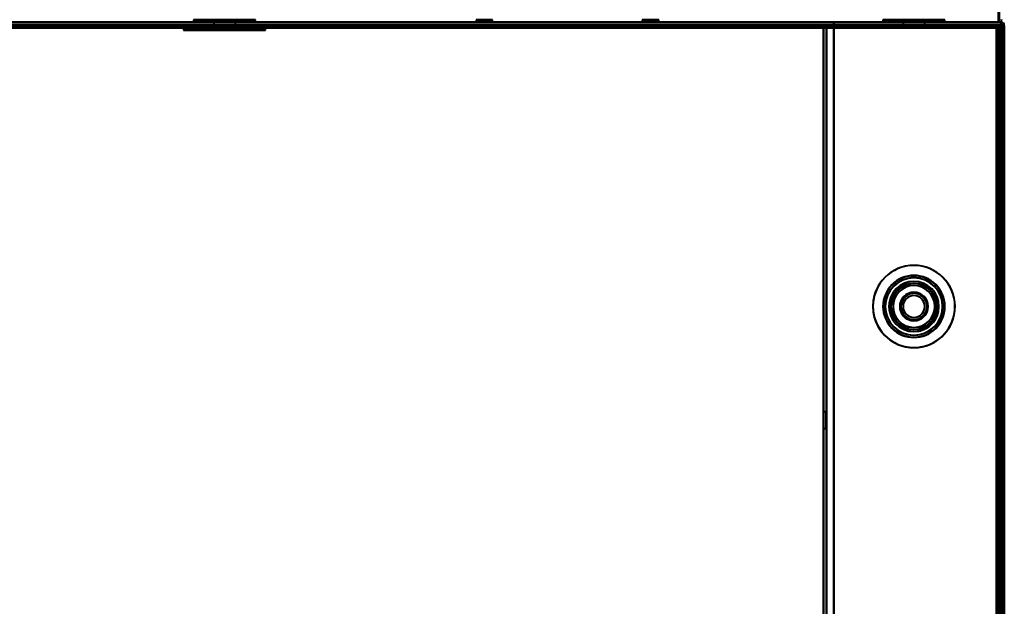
# Model space of a CAD drawing. Header units: millimetres. Extents: x -1110 to 1388, y -120 to 1267.
# Tile 85 of 88: x 178 to 369, y 825 to 939. Entities that reach past the tile are written whole.
import ezdxf

# ---------------------------------------------------------------- set-up
doc = ezdxf.new("R2010")
doc.units = ezdxf.units.MM
doc.layers.add('G-IMPT', color=8, linetype='Continuous', lineweight=40)

# ---------------------------------------------------------------- blocks, each defined once
blk = doc.blocks.new('NEXA 1000 CALQUES_dwg-755156-Droite')
at = {"layer": 'G-IMPT'}
for p, q in [((368.4, 938.37), (-332.4, 938.37)), ((-331.9, 938.37), (367.9, 938.37)), ((212, 938.87), (212, 938.37)), ((212, 938.87), (212, 938.37)), ((212, 938.87), (218, 938.87)), ((218, 938.87), (212, 938.87)), ((224, 938.87), (212, 938.87)), ((218, 938.87), (212, 938.87)), ((224, 938.87), (212, 938.87)), ((212, 938.87), (218, 938.87)), ((218, 938.37), (212, 938.37)), ((212, 938.37), (224, 938.37)), ((212, 938.37), (218, 938.37)), ((218, 938.37), (212, 938.37)), ((212, 938.37), (224, 938.37)), ((212, 938.37), (218, 938.37)), ((213.55, 938.87), (213.55, 938.37)), ((213.55, 938.87), (213.55, 938.37)), ((213.55, 938.87), (218, 938.87)), ((218, 938.87), (213.55, 938.87)), ((218, 938.87), (213.55, 938.87)), ((213.55, 938.87), (218, 938.87)), ((213.55, 938.37), (218, 938.37)), ((222.11, 938.37), (213.55, 938.37)), ((213.55, 938.37), (218, 938.37)), ((222.11, 938.37), (213.55, 938.37)), ((213.89, 938.87), (222.45, 938.87)), ((213.89, 938.87), (222.45, 938.87)), ((218, 938.37), (213.89, 938.37)), ((218, 938.37), (213.89, 938.37)), ((215.45, 938.87), (215.45, 938.37)), ((215.45, 938.87), (215.45, 938.37)), ((218, 938.87), (215.45, 938.87)), ((215.45, 938.87), (218, 938.87)), ((215.45, 938.87), (218, 938.87)), ((218, 938.87), (215.45, 938.87)), ((215.45, 938.37), (220.36, 938.37)), ((218, 938.37), (215.45, 938.37)), ((218, 938.37), (215.45, 938.37)), ((215.45, 938.37), (220.36, 938.37)), ((220.55, 938.87), (215.64, 938.87)), ((220.55, 938.87), (215.64, 938.87)), ((215.64, 938.37), (218, 938.37)), ((215.64, 938.37), (218, 938.37)), ((215.9, 938.37), (215.9, 937.87)), ((215.9, 938.37), (215.9, 937.87)), ((218, 938.37), (215.9, 938.37)), ((218, 938.37), (215.9, 938.37)), ((215.9, 938.37), (220.1, 938.37)), ((215.9, 938.37), (220.1, 938.37)), ((215.9, 938.37), (220.1, 938.37)), ((215.9, 938.37), (220.1, 938.37)), ((218, 938.37), (215.9, 938.37)), ((218, 938.37), (215.9, 938.37)), ((218, 938.87), (222.11, 938.87)), ((218, 938.87), (224, 938.87)), ((222.45, 938.87), (218, 938.87)), ((224, 938.87), (218, 938.87)), ((224, 938.87), (218, 938.87)), ((218, 938.87), (224, 938.87)), ((222.45, 938.87), (218, 938.87)), ((218, 938.87), (222.11, 938.87)), ((220.36, 938.87), (218, 938.87)), ((218, 938.87), (220.55, 938.87)), ((218, 938.87), (220.55, 938.87)), ((220.36, 938.87), (218, 938.87)), ((224, 938.37), (218, 938.37)), ((218, 938.37), (222.45, 938.37)), ((222.45, 938.37), (218, 938.37)), ((218, 938.37), (224, 938.37)), ((224, 938.37), (218, 938.37)), ((218, 938.37), (222.45, 938.37)), ((218, 938.37), (224, 938.37)), ((222.45, 938.37), (218, 938.37)), ((218, 938.37), (220.55, 938.37)), ((220.1, 938.37), (218, 938.37)), ((220.55, 938.37), (218, 938.37)), ((220.55, 938.37), (218, 938.37)), ((220.1, 938.37), (218, 938.37)), ((218, 938.37), (220.55, 938.37)), ((220.1, 937.87), (220.1, 938.37)), ((220.1, 937.87), (220.1, 938.37)), ((220.55, 938.37), (220.55, 938.87)), ((220.55, 938.37), (220.55, 938.87)), ((222.45, 938.37), (222.45, 938.87)), ((222.45, 938.37), (222.45, 938.87)), ((224, 938.37), (224, 938.87)), ((224, 938.37), (224, 938.87)), ((266.71, 938.87), (266.71, 938.37)), ((268.31, 938.87), (266.71, 938.87)), ((269.91, 938.87), (266.71, 938.87)), ((266.71, 938.87), (268.31, 938.87)), ((268.31, 938.37), (266.71, 938.37)), ((266.71, 938.37), (268.31, 938.37)), ((266.71, 938.37), (269.91, 938.37)), ((269.91, 938.87), (268.31, 938.87)), ((268.31, 938.87), (269.91, 938.87)), ((269.91, 938.37), (268.31, 938.37)), ((268.31, 938.37), (269.91, 938.37)), ((269.91, 938.37), (269.91, 938.87)), ((298.9, 938.87), (298.9, 938.37)), ((300.5, 938.87), (298.9, 938.87)), ((302.1, 938.87), (298.9, 938.87)), ((298.9, 938.87), (300.5, 938.87)), ((300.5, 938.37), (298.9, 938.37)), ((298.9, 938.37), (300.5, 938.37)), ((298.9, 938.37), (302.1, 938.37)), ((302.1, 938.87), (300.5, 938.87)), ((300.5, 938.87), (302.1, 938.87)), ((302.1, 938.37), (300.5, 938.37)), ((300.5, 938.37), (302.1, 938.37)), ((302.1, 938.37), (302.1, 938.87)), ((345.5, 938.87), (345.5, 938.37)), ((345.5, 938.87), (345.5, 938.37)), ((345.5, 938.87), (345.5, 938.37)), ((345.5, 938.87), (351.5, 938.87)), ((351.5, 938.87), (345.5, 938.87)), ((357.5, 938.87), (345.5, 938.87)), ((345.5, 938.87), (351.5, 938.87)), ((351.5, 938.87), (345.5, 938.87)), ((357.5, 938.87), (345.5, 938.87)), ((345.5, 938.87), (351.5, 938.87)), ((351.5, 938.87), (345.5, 938.87)), ((357.5, 938.87), (345.5, 938.87)), ((351.5, 938.37), (345.5, 938.37)), ((345.5, 938.37), (357.5, 938.37)), ((345.5, 938.37), (351.5, 938.37)), ((351.5, 938.37), (345.5, 938.37)), ((345.5, 938.37), (357.5, 938.37)), ((345.5, 938.37), (351.5, 938.37)), ((351.5, 938.37), (345.5, 938.37)), ((345.5, 938.37), (357.5, 938.37)), ((345.5, 938.37), (351.5, 938.37)), ((347.05, 938.87), (347.05, 938.37)), ((347.05, 938.87), (347.05, 938.37)), ((347.05, 938.87), (347.05, 938.37)), ((347.05, 938.87), (351.5, 938.87)), ((351.5, 938.87), (347.05, 938.87)), ((347.05, 938.87), (351.5, 938.87)), ((351.5, 938.87), (347.05, 938.87)), ((347.05, 938.87), (351.5, 938.87)), ((351.5, 938.87), (347.05, 938.87)), ((347.05, 938.37), (351.5, 938.37)), ((355.61, 938.37), (347.05, 938.37)), ((347.05, 938.37), (351.5, 938.37)), ((355.61, 938.37), (347.05, 938.37)), ((347.05, 938.37), (351.5, 938.37)), ((355.61, 938.37), (347.05, 938.37)), ((347.39, 938.87), (355.95, 938.87)), ((347.39, 938.87), (355.95, 938.87)), ((347.39, 938.87), (355.95, 938.87)), ((351.5, 938.37), (347.39, 938.37)), ((351.5, 938.37), (347.39, 938.37)), ((351.5, 938.37), (347.39, 938.37)), ((348.95, 938.87), (348.95, 938.37)), ((348.95, 938.87), (348.95, 938.37)), ((348.95, 938.87), (348.95, 938.37)), ((348.95, 938.87), (351.5, 938.87)), ((351.5, 938.87), (348.95, 938.87)), ((348.95, 938.87), (351.5, 938.87)), ((351.5, 938.87), (348.95, 938.87)), ((348.95, 938.87), (351.5, 938.87)), ((351.5, 938.87), (348.95, 938.87)), ((351.5, 938.37), (348.95, 938.37)), ((348.95, 938.37), (353.86, 938.37)), ((351.5, 938.37), (348.95, 938.37)), ((348.95, 938.37), (353.86, 938.37)), ((351.5, 938.37), (348.95, 938.37)), ((348.95, 938.37), (353.86, 938.37)), ((354.05, 938.87), (349.14, 938.87)), ((354.05, 938.87), (349.14, 938.87)), ((354.05, 938.87), (349.14, 938.87)), ((349.14, 938.37), (351.5, 938.37)), ((349.14, 938.37), (351.5, 938.37)), ((349.14, 938.37), (351.5, 938.37)), ((349.4, 938.37), (349.4, 937.87)), ((349.4, 938.37), (349.4, 937.87)), ((349.4, 938.37), (349.4, 937.87)), ((353.6, 938.37), (349.4, 938.37)), ((351.5, 938.37), (349.4, 938.37)), ((349.4, 938.37), (351.5, 938.37)), ((353.6, 938.37), (349.4, 938.37)), ((351.5, 938.37), (349.4, 938.37)), ((349.4, 938.37), (351.5, 938.37)), ((349.4, 938.37), (351.5, 938.37)), ((353.6, 938.37), (349.4, 938.37)), ((351.5, 938.37), (349.4, 938.37)), ((351.5, 938.87), (354.05, 938.87)), ((353.86, 938.87), (351.5, 938.87)), ((351.5, 938.87), (354.05, 938.87)), ((353.86, 938.87), (351.5, 938.87)), ((351.5, 938.87), (354.05, 938.87)), ((353.86, 938.87), (351.5, 938.87)), ((351.5, 938.87), (355.61, 938.87)), ((351.5, 938.87), (357.5, 938.87)), ((355.95, 938.87), (351.5, 938.87)), ((357.5, 938.87), (351.5, 938.87)), ((351.5, 938.87), (355.61, 938.87)), ((351.5, 938.87), (357.5, 938.87)), ((355.95, 938.87), (351.5, 938.87)), ((357.5, 938.87), (351.5, 938.87)), ((351.5, 938.87), (355.61, 938.87)), ((351.5, 938.87), (357.5, 938.87)), ((355.95, 938.87), (351.5, 938.87)), ((357.5, 938.87), (351.5, 938.87)), ((353.6, 938.37), (351.5, 938.37)), ((354.05, 938.37), (351.5, 938.37)), ((351.5, 938.37), (353.6, 938.37)), ((351.5, 938.37), (354.05, 938.37)), ((353.6, 938.37), (351.5, 938.37)), ((354.05, 938.37), (351.5, 938.37)), ((351.5, 938.37), (353.6, 938.37)), ((351.5, 938.37), (354.05, 938.37)), ((354.05, 938.37), (351.5, 938.37)), ((351.5, 938.37), (353.6, 938.37)), ((353.6, 938.37), (351.5, 938.37)), ((351.5, 938.37), (354.05, 938.37)), ((357.5, 938.37), (351.5, 938.37)), ((351.5, 938.37), (355.95, 938.37)), ((355.95, 938.37), (351.5, 938.37)), ((351.5, 938.37), (357.5, 938.37)), ((357.5, 938.37), (351.5, 938.37)), ((351.5, 938.37), (355.95, 938.37)), ((355.95, 938.37), (351.5, 938.37)), ((351.5, 938.37), (357.5, 938.37)), ((357.5, 938.37), (351.5, 938.37)), ((351.5, 938.37), (355.95, 938.37)), ((355.95, 938.37), (351.5, 938.37)), ((351.5, 938.37), (357.5, 938.37)), ((353.6, 937.87), (353.6, 938.37)), ((353.6, 937.87), (353.6, 938.37)), ((353.6, 937.87), (353.6, 938.37)), ((354.05, 938.37), (354.05, 938.87)), ((354.05, 938.37), (354.05, 938.87)), ((354.05, 938.37), (354.05, 938.87)), ((355.95, 938.37), (355.95, 938.87)), ((355.95, 938.37), (355.95, 938.87)), ((355.95, 938.37), (355.95, 938.87)), ((357.5, 938.37), (357.5, 938.87)), ((357.5, 938.37), (357.5, 938.87)), ((357.5, 938.37), (357.5, 938.87)), ((367.9, 938.97), (367.9, 938.37)), ((367.9, 938.97), (367.9, 938.37)), ((367.9, 938.37), (367.9, 938.97)), ((367.9, 938.37), (367.9, 938.97)), ((368.4, 938.37), (368.4, 937.77)), ((368.4, 937.77), (368.4, 938.37)), ((368.4, 938.37), (368.4, 937.77)), ((368.4, 937.77), (368.4, 938.37)), ((367.9, 937.87), (-331.9, 937.87)), ((210.05, 937.37), (210.05, 936.87)), ((210.05, 937.37), (210.05, 936.87)), ((218, 937.37), (210.05, 937.37)), ((218, 937.37), (210.05, 937.37)), ((210.05, 937.37), (225.34, 937.37)), ((210.05, 937.37), (225.34, 937.37)), ((214.95, 936.87), (210.05, 936.87)), ((210.66, 936.87), (210.05, 936.87)), ((210.05, 936.87), (221.05, 936.87)), ((210.05, 936.87), (221.05, 936.87)), ((214.95, 936.87), (210.05, 936.87)), ((210.66, 936.87), (210.05, 936.87)), ((210.66, 937.37), (218, 937.37)), ((210.66, 937.37), (218, 937.37)), ((225.95, 936.87), (210.66, 936.87)), ((225.95, 936.87), (210.66, 936.87)), ((225.34, 936.87), (214.95, 936.87)), ((214.95, 936.87), (225.95, 936.87)), ((214.95, 936.87), (225.95, 936.87)), ((225.34, 936.87), (214.95, 936.87)), ((215.45, 937.37), (215.45, 936.87)), ((215.45, 937.37), (215.45, 936.87)), ((215.45, 937.37), (218, 937.37)), ((220.36, 937.37), (215.45, 937.37)), ((220.36, 937.37), (215.45, 937.37)), ((215.45, 937.37), (218, 937.37)), ((218.98, 936.87), (215.45, 936.87)), ((215.45, 936.87), (215.64, 936.87)), ((215.45, 936.87), (217.02, 936.87)), ((215.45, 936.87), (215.64, 936.87)), ((215.45, 936.87), (217.02, 936.87)), ((218.98, 936.87), (215.45, 936.87)), ((218, 937.37), (215.64, 937.37)), ((218, 937.37), (215.64, 937.37)), ((215.64, 936.87), (220.55, 936.87)), ((215.64, 936.87), (220.55, 936.87)), ((218, 937.87), (215.9, 937.87)), ((215.9, 937.87), (218, 937.87)), ((218, 937.87), (215.9, 937.87)), ((215.9, 937.87), (218, 937.87)), ((216.4, 937.87), (216.4, 937.37)), ((216.4, 937.87), (216.4, 937.37)), ((216.4, 937.87), (219.6, 937.87)), ((216.4, 937.87), (219.6, 937.87)), ((216.4, 937.87), (219.6, 937.87)), ((216.4, 937.87), (219.6, 937.87)), ((218, 937.87), (216.4, 937.87)), ((218, 937.87), (216.4, 937.87)), ((218, 937.87), (216.4, 937.87)), ((218, 937.87), (216.4, 937.87)), ((216.4, 937.37), (218, 937.37)), ((218, 937.37), (216.4, 937.37)), ((218, 937.37), (216.4, 937.37)), ((216.4, 937.37), (218, 937.37)), ((220.55, 936.87), (217.02, 936.87)), ((217.02, 936.87), (220.36, 936.87)), ((217.02, 936.87), (220.36, 936.87)), ((220.55, 936.87), (217.02, 936.87)), ((220.1, 937.87), (218, 937.87)), ((218, 937.87), (220.1, 937.87)), ((220.1, 937.87), (218, 937.87)), ((219.6, 937.87), (218, 937.87)), ((219.6, 937.87), (218, 937.87)), ((218, 937.87), (220.1, 937.87)), ((225.95, 937.37), (218, 937.37)), ((225.95, 937.37), (218, 937.37)), ((218, 937.37), (225.95, 937.37)), ((218, 937.37), (219.6, 937.37)), ((218, 937.37), (220.55, 937.37)), ((219.6, 937.37), (218, 937.37)), ((220.55, 937.37), (218, 937.37)), ((220.55, 937.37), (218, 937.37)), ((218, 937.37), (225.95, 937.37)), ((218, 937.37), (220.55, 937.37)), ((219.6, 937.37), (218, 937.37)), ((218, 937.37), (219.6, 937.37)), ((219.6, 937.37), (219.6, 937.87)), ((219.6, 937.37), (219.6, 937.87)), ((220.55, 936.87), (220.55, 937.37)), ((220.55, 936.87), (220.55, 937.37)), ((225.95, 936.87), (225.95, 937.37)), ((225.95, 936.87), (225.95, 937.37)), ((334, 937.27), (334, 129.47)), ((334.6, 937.27), (334, 937.27)), ((334.6, 937.27), (334, 937.27)), ((334, 937.27), (334.6, 937.27)), ((334, 937.27), (334.6, 937.27)), ((351.5, 937.87), (349.4, 937.87)), ((349.4, 937.87), (351.5, 937.87)), ((349.4, 937.87), (353.6, 937.87)), ((351.5, 937.87), (349.4, 937.87)), ((349.4, 937.87), (351.5, 937.87)), ((349.4, 937.87), (353.6, 937.87)), ((351.5, 937.87), (349.4, 937.87)), ((349.4, 937.87), (351.5, 937.87)), ((349.4, 937.87), (353.6, 937.87)), ((349.9, 937.87), (349.9, 937.37)), ((349.9, 937.87), (349.9, 937.37)), ((349.9, 937.87), (349.9, 937.37)), ((349.9, 937.87), (351.5, 937.87)), ((351.5, 937.87), (349.9, 937.87)), ((353.1, 937.87), (349.9, 937.87)), ((349.9, 937.87), (351.5, 937.87)), ((351.5, 937.87), (349.9, 937.87)), ((353.1, 937.87), (349.9, 937.87)), ((349.9, 937.87), (351.5, 937.87)), ((351.5, 937.87), (349.9, 937.87)), ((353.1, 937.87), (349.9, 937.87)), ((349.9, 937.37), (351.5, 937.37)), ((349.9, 937.37), (353.1, 937.37)), ((351.5, 937.37), (349.9, 937.37)), ((349.9, 937.37), (351.5, 937.37)), ((349.9, 937.37), (353.1, 937.37)), ((351.5, 937.37), (349.9, 937.37)), ((349.9, 937.37), (351.5, 937.37)), ((349.9, 937.37), (353.1, 937.37)), ((351.5, 937.37), (349.9, 937.37)), ((353.6, 937.87), (351.5, 937.87)), ((351.5, 937.87), (353.1, 937.87)), ((353.1, 937.87), (351.5, 937.87)), ((351.5, 937.87), (353.6, 937.87)), ((353.6, 937.87), (351.5, 937.87)), ((351.5, 937.87), (353.1, 937.87)), ((353.1, 937.87), (351.5, 937.87)), ((351.5, 937.87), (353.6, 937.87)), ((353.6, 937.87), (351.5, 937.87)), ((351.5, 937.87), (353.1, 937.87)), ((353.1, 937.87), (351.5, 937.87)), ((351.5, 937.87), (353.6, 937.87)), ((351.5, 937.37), (353.1, 937.37)), ((353.1, 937.37), (351.5, 937.37)), ((351.5, 937.37), (353.1, 937.37)), ((353.1, 937.37), (351.5, 937.37)), ((351.5, 937.37), (353.1, 937.37)), ((353.1, 937.37), (351.5, 937.37)), ((353.1, 937.37), (353.1, 937.87)), ((353.1, 937.37), (353.1, 937.87)), ((353.1, 937.37), (353.1, 937.87)), ((367.9, 937.87), (367.9, 937.27)), ((367.9, 937.27), (367.9, 937.87)), ((367.9, 937.27), (367.9, 937.87)), ((367.9, 937.87), (367.9, 937.27)), ((367.9, 937.27), (368.5, 937.27)), ((368.5, 937.27), (367.9, 937.27)), ((368.5, 937.27), (367.9, 937.27)), ((367.9, 937.27), (368.5, 937.27)), ((368.4, 937.77), (369, 937.77)), ((369, 937.77), (368.4, 937.77)), ((369, 937.77), (368.4, 937.77)), ((368.4, 937.77), (369, 937.77)), ((368.4, 937.77), (369, 937.77)), ((369, 937.77), (368.4, 937.77)), ((368.4, 937.77), (369, 937.77)), ((369, 937.77), (368.4, 937.77)), ((368.5, 129.47), (368.5, 937.27)), ((369, 128.97), (369, 937.77)), ((369, 128.97), (369, 937.77)), ((334.5, 862.97), (334, 862.97)), ((334.5, 862.97), (334, 862.97)), ((334, 862.97), (334, 861.37)), ((334, 862.97), (334, 859.77)), ((334, 862.97), (334, 861.37)), ((334, 862.97), (334, 859.77)), ((334, 861.37), (334, 862.97)), ((334, 861.37), (334, 862.97)), ((334.5, 861.37), (334.5, 862.97)), ((334.5, 859.77), (334.5, 862.97)), ((334.5, 861.37), (334.5, 862.97)), ((334.5, 859.77), (334.5, 862.97)), ((334.5, 862.97), (334.5, 861.37)), ((334.5, 862.97), (334.5, 861.37)), ((334, 861.37), (334, 859.77)), ((334, 861.37), (334, 859.77)), ((334, 859.77), (334, 861.37)), ((334, 859.77), (334, 861.37)), ((334.5, 859.77), (334.5, 861.37)), ((334.5, 859.77), (334.5, 861.37)), ((334.5, 861.37), (334.5, 859.77)), ((334.5, 861.37), (334.5, 859.77)), ((334, 859.77), (334.5, 859.77)), ((334, 859.77), (334.5, 859.77))]:
    blk.add_line(p, q, dxfattribs=at)
at = {"layer": 'G-IMPT', "flags": 128}
for points in [[(367.95, 938.87), (367.96, 947.37), (367.97, 955.87), (367.99, 964.37), (368, 972.87)], [(368, 938.87), (368, 947.37), (368, 955.87), (368, 964.37), (368, 972.87)], [(368, 972.87), (368, 964.37), (368, 955.87), (368, 947.37), (368, 938.87)], [(367.9, 938.87), (367.9, 947.12), (367.9, 955.37), (367.9, 963.62), (367.9, 971.87)], [(367.9, 971.87), (367.9, 963.62), (367.9, 955.37), (367.9, 947.12), (367.9, 938.87)], [(367.9, 971.87), (367.91, 963.62), (367.92, 955.37), (367.94, 947.12), (367.95, 938.87)], [(367.95, 938.87), (367.96, 947.12), (367.97, 955.37), (367.99, 963.62), (368, 971.87)], [(368, 971.87), (367.99, 963.62), (367.97, 955.37), (367.96, 947.12), (367.95, 938.87)], [(368, 971.87), (368, 963.62), (368, 955.37), (368, 947.12), (368, 938.87)], [(368, 938.87), (368, 947.12), (368, 955.37), (368, 963.62), (368, 971.87)], [(368.4, 938.37), (193.2, 938.37), (18, 938.37), (-157.2, 938.37), (-332.4, 938.37)], [(-332.4, 938.37), (-157.2, 938.37), (18, 938.37), (193.2, 938.37), (368.4, 938.37)], [(-332.4, 938.37), (-157.2, 938.37), (18, 938.37), (193.2, 938.37), (368.4, 938.37)], [(368.4, 938.37), (193.2, 938.37), (18, 938.37), (-157.2, 938.37), (-332.4, 938.37)], [(-331.9, 938.37), (-156.95, 938.37), (18, 938.37), (192.95, 938.37), (367.9, 938.37)], [(367.9, 938.37), (192.95, 938.37), (18, 938.37), (-156.95, 938.37), (-331.9, 938.37)], [(367.9, 938.37), (192.95, 938.37), (18, 938.37), (-156.95, 938.37), (-331.9, 938.37)], [(-331.9, 938.37), (-156.95, 938.37), (18, 938.37), (192.95, 938.37), (367.9, 938.37)], [(367.9, 938.37), (192.95, 938.37), (18, 938.37), (-156.95, 938.37), (-331.9, 938.37)], [(-331.9, 938.37), (-156.95, 938.37), (18, 938.37), (192.95, 938.37), (367.9, 938.37)], [(367.9, 938.37), (192.95, 938.37), (18, 938.37), (-156.95, 938.37), (-331.9, 938.37)], [(-331.9, 938.37), (-156.95, 938.37), (18, 938.37), (192.95, 938.37), (367.9, 938.37)], [(367.9, 938.37), (359.92, 938.37), (351.95, 938.37), (343.97, 938.37), (336, 938.37)], [(336, 938.37), (343.97, 938.37), (351.95, 938.37), (359.92, 938.37), (367.9, 938.37)], [(336, 937.87), (336, 938), (336, 938.12), (336, 938.25), (336, 938.37)], [(336, 938.37), (343.97, 938.37), (351.95, 938.37), (359.92, 938.37), (367.9, 938.37)], [(367.9, 938.37), (359.92, 938.37), (351.95, 938.37), (343.97, 938.37), (336, 938.37)], [(336, 938.37), (336, 938.25), (336, 938.12), (336, 938), (336, 937.87)], [(336, 937.87), (336, 938), (336, 938.12), (336, 938.25), (336, 938.37)], [(336, 938.37), (336, 938.25), (336, 938.12), (336, 938), (336, 937.87)], [(367.9, 938.37), (367.9, 938.5), (367.9, 938.62), (367.9, 938.75), (367.9, 938.87)], [(367.9, 938.37), (367.91, 938.5), (367.92, 938.62), (367.94, 938.75), (367.95, 938.87)], [(367.95, 938.87), (367.94, 938.75), (367.92, 938.62), (367.91, 938.5), (367.9, 938.37)], [(367.9, 938.87), (367.9, 938.75), (367.9, 938.62), (367.9, 938.5), (367.9, 938.37)], [(367.9, 938.37), (368.02, 938.37), (368.15, 938.37), (368.27, 938.37), (368.4, 938.37)], [(368.4, 938.37), (368.27, 938.37), (368.15, 938.37), (368.02, 938.37), (367.9, 938.37)], [(367.9, 938.37), (368.02, 938.37), (368.15, 938.37), (368.27, 938.37), (368.4, 938.37)], [(368.4, 938.37), (368.27, 938.37), (368.15, 938.37), (368.02, 938.37), (367.9, 938.37)], [(368.4, 938.37), (368.27, 938.37), (368.15, 938.37), (368.02, 938.37), (367.9, 938.37)], [(367.9, 938.37), (368.02, 938.37), (368.15, 938.37), (368.27, 938.37), (368.4, 938.37)], [(368.4, 938.37), (368.27, 938.37), (368.15, 938.37), (368.02, 938.37), (367.9, 938.37)], [(367.9, 938.37), (368.02, 938.37), (368.15, 938.37), (368.27, 938.37), (368.4, 938.37)], [(368.4, 938.37), (368.4, 938.25), (368.4, 938.12), (368.4, 938), (368.4, 937.87)], [(368.4, 937.87), (368.4, 938), (368.4, 938.12), (368.4, 938.25), (368.4, 938.37)], [(368.4, 937.87), (368.4, 938), (368.4, 938.12), (368.4, 938.25), (368.4, 938.37)], [(368.4, 938.37), (368.4, 938.25), (368.4, 938.12), (368.4, 938), (368.4, 937.87)], [(368.4, 937.87), (193.2, 937.87), (18, 937.87), (-157.2, 937.87), (-332.4, 937.87)], [(-332.4, 937.87), (-157.2, 937.87), (18, 937.87), (193.2, 937.87), (368.4, 937.87)], [(-332.4, 937.77), (-157.2, 937.77), (18, 937.77), (193.2, 937.77), (368.4, 937.77)], [(-332.4, 937.77), (-157.2, 937.77), (18, 937.77), (193.2, 937.77), (368.4, 937.77)], [(368.4, 937.77), (193.2, 937.77), (18, 937.77), (-157.2, 937.77), (-332.4, 937.77)], [(368.4, 937.77), (193.2, 937.77), (18, 937.77), (-157.2, 937.77), (-332.4, 937.77)], [(368.4, 937.77), (193.2, 937.77), (18, 937.77), (-157.2, 937.77), (-332.4, 937.77)], [(-332.4, 937.77), (-157.2, 937.77), (18, 937.77), (193.2, 937.77), (368.4, 937.77)], [(367.9, 937.87), (192.95, 937.87), (18, 937.87), (-156.95, 937.87), (-331.9, 937.87)], [(-331.9, 937.87), (-156.95, 937.87), (18, 937.87), (192.95, 937.87), (367.9, 937.87)], [(-331.9, 937.87), (-156.95, 937.87), (18, 937.87), (192.95, 937.87), (367.9, 937.87)], [(367.9, 937.87), (192.95, 937.87), (18, 937.87), (-156.95, 937.87), (-331.9, 937.87)], [(-331.9, 937.87), (-156.95, 937.87), (18, 937.87), (192.95, 937.87), (367.9, 937.87)], [(367.9, 937.87), (192.95, 937.87), (18, 937.87), (-156.95, 937.87), (-331.9, 937.87)], [(367.9, 937.87), (192.95, 937.87), (18, 937.87), (-156.95, 937.87), (-331.9, 937.87)], [(-331.9, 937.87), (-156.95, 937.87), (18, 937.87), (192.95, 937.87), (367.9, 937.87)], [(-331.9, 937.87), (-156.95, 937.87), (18, 937.87), (192.95, 937.87), (367.9, 937.87)], [(367.9, 937.87), (192.95, 937.87), (18, 937.87), (-156.95, 937.87), (-331.9, 937.87)], [(-331.9, 937.87), (-156.95, 937.87), (18, 937.87), (192.95, 937.87), (367.9, 937.87)], [(367.9, 937.87), (192.95, 937.87), (18, 937.87), (-156.95, 937.87), (-331.9, 937.87)], [(367.9, 937.37), (192.95, 937.37), (18, 937.37), (-156.95, 937.37), (-331.9, 937.37)], [(-331.9, 937.37), (-156.95, 937.37), (18, 937.37), (192.95, 937.37), (367.9, 937.37)], [(367.9, 937.37), (192.95, 937.37), (18, 937.37), (-156.95, 937.37), (-331.9, 937.37)], [(-331.9, 937.37), (-156.95, 937.37), (18, 937.37), (192.95, 937.37), (367.9, 937.37)], [(-331.9, 937.37), (-156.95, 937.37), (18, 937.37), (192.95, 937.37), (367.9, 937.37)], [(367.9, 937.37), (192.95, 937.37), (18, 937.37), (-156.95, 937.37), (-331.9, 937.37)], [(-331.9, 937.27), (-164.93, 937.27), (2.05, 937.27), (169.02, 937.27), (336, 937.27)], [(-331.9, 937.27), (-156.95, 937.27), (18, 937.27), (192.95, 937.27), (367.9, 937.27)], [(336, 937.27), (169.02, 937.27), (2.05, 937.27), (-164.93, 937.27), (-331.9, 937.27)], [(367.9, 937.27), (192.95, 937.27), (18, 937.27), (-156.95, 937.27), (-331.9, 937.27)], [(-331.9, 937.27), (-164.93, 937.27), (2.05, 937.27), (169.02, 937.27), (336, 937.27)], [(336, 937.27), (169.02, 937.27), (2.05, 937.27), (-164.93, 937.27), (-331.9, 937.27)], [(334.5, 937.32), (334.37, 937.31), (334.25, 937.3), (334.12, 937.28), (334, 937.27)], [(334, 937.27), (334.12, 937.28), (334.25, 937.3), (334.37, 937.31), (334.5, 937.32)], [(334, 937.27), (334.12, 937.27), (334.25, 937.27), (334.37, 937.27), (334.5, 937.27)], [(334.5, 937.27), (334.37, 937.27), (334.25, 937.27), (334.12, 937.27), (334, 937.27)], [(334, 161.37), (334, 355.35), (334, 549.32), (334, 743.3), (334, 937.27)], [(334, 937.27), (334, 743.3), (334, 549.32), (334, 355.35), (334, 161.37)], [(334, 937.27), (334, 743.3), (334, 549.32), (334, 355.35), (334, 161.37)], [(334, 161.37), (334, 355.35), (334, 549.32), (334, 743.3), (334, 937.27)], [(367.5, 937.37), (359.25, 937.36), (351, 937.35), (342.75, 937.33), (334.5, 937.32)], [(334.5, 937.32), (342.75, 937.33), (351, 937.35), (359.25, 937.36), (367.5, 937.37)], [(334.5, 937.32), (343, 937.33), (351.5, 937.35), (360, 937.36), (368.5, 937.37)], [(368.5, 937.37), (360, 937.36), (351.5, 937.35), (343, 937.33), (334.5, 937.32)], [(334.5, 937.37), (342.75, 937.37), (351, 937.37), (359.25, 937.37), (367.5, 937.37)], [(367.5, 937.37), (359.25, 937.37), (351, 937.37), (342.75, 937.37), (334.5, 937.37)], [(334.5, 937.37), (343, 937.37), (351.5, 937.37), (360, 937.37), (368.5, 937.37)], [(368.5, 937.37), (360, 937.37), (351.5, 937.37), (343, 937.37), (334.5, 937.37)], [(367.5, 937.27), (359.25, 937.28), (351, 937.3), (342.75, 937.31), (334.5, 937.32)], [(334.5, 937.32), (342.75, 937.31), (351, 937.3), (359.25, 937.28), (367.5, 937.27)], [(334.5, 937.27), (342.75, 937.27), (351, 937.27), (359.25, 937.27), (367.5, 937.27)], [(367.5, 937.27), (359.25, 937.27), (351, 937.27), (342.75, 937.27), (334.5, 937.27)], [(334.6, 937.87), (334.95, 937.87), (335.3, 937.87), (335.65, 937.87), (336, 937.87)], [(336, 937.87), (335.65, 937.87), (335.3, 937.87), (334.95, 937.87), (334.6, 937.87)], [(334.6, 937.87), (334.95, 937.87), (335.3, 937.87), (335.65, 937.87), (336, 937.87)], [(336, 937.87), (335.65, 937.87), (335.3, 937.87), (334.95, 937.87), (334.6, 937.87)], [(336, 937.27), (335.65, 937.27), (335.3, 937.27), (334.95, 937.27), (334.6, 937.27)], [(334.6, 937.27), (334.95, 937.27), (335.3, 937.27), (335.65, 937.27), (336, 937.27)], [(336, 937.27), (335.65, 937.27), (335.3, 937.27), (334.95, 937.27), (334.6, 937.27)], [(334.6, 937.27), (334.6, 735.32), (334.6, 533.37), (334.6, 331.42), (334.6, 129.47)], [(334.6, 937.27), (334.95, 937.27), (335.3, 937.27), (335.65, 937.27), (336, 937.27)], [(334.6, 129.47), (334.6, 331.42), (334.6, 533.37), (334.6, 735.32), (334.6, 937.27)], [(334.6, 937.27), (334.6, 735.32), (334.6, 533.37), (334.6, 331.42), (334.6, 129.47)], [(334.6, 129.47), (334.6, 331.42), (334.6, 533.37), (334.6, 735.32), (334.6, 937.27)], [(336, 937.87), (343.87, 937.87), (351.75, 937.87), (359.62, 937.87), (367.5, 937.87)], [(367.5, 937.87), (359.62, 937.87), (351.75, 937.87), (343.87, 937.87), (336, 937.87)], [(367.5, 937.87), (359.62, 937.87), (351.75, 937.87), (343.87, 937.87), (336, 937.87)], [(336, 937.87), (344.1, 937.87), (352.2, 937.87), (360.3, 937.87), (368.4, 937.87)], [(368.4, 937.87), (360.3, 937.87), (352.2, 937.87), (344.1, 937.87), (336, 937.87)], [(336, 937.87), (343.87, 937.87), (351.75, 937.87), (359.62, 937.87), (367.5, 937.87)], [(368.45, 937.82), (360.34, 937.83), (352.22, 937.85), (344.11, 937.86), (336, 937.87)], [(336, 937.87), (344.11, 937.86), (352.22, 937.85), (360.34, 937.83), (368.45, 937.82)], [(336, 937.27), (336, 937.4), (336, 937.52), (336, 937.65), (336, 937.77)], [(336, 937.77), (344.1, 937.77), (352.2, 937.77), (360.3, 937.77), (368.4, 937.77)], [(368.45, 937.77), (360.34, 937.77), (352.22, 937.77), (344.11, 937.77), (336, 937.77)], [(336, 937.77), (344.1, 937.77), (352.2, 937.77), (360.3, 937.77), (368.4, 937.77)], [(336, 937.77), (336, 937.65), (336, 937.52), (336, 937.4), (336, 937.27)], [(336, 937.27), (336, 937.4), (336, 937.52), (336, 937.65), (336, 937.77)], [(368.4, 937.77), (360.3, 937.77), (352.2, 937.77), (344.1, 937.77), (336, 937.77)], [(336, 937.77), (336, 937.65), (336, 937.52), (336, 937.4), (336, 937.27)], [(368.4, 937.77), (360.3, 937.77), (352.2, 937.77), (344.1, 937.77), (336, 937.77)], [(336, 937.77), (344.11, 937.77), (352.22, 937.77), (360.34, 937.77), (368.45, 937.77)], [(336, 937.27), (336, 937.4), (336, 937.52), (336, 937.65), (336, 937.77)], [(336, 937.77), (336, 937.65), (336, 937.52), (336, 937.4), (336, 937.27)], [(368.4, 937.77), (360.3, 937.77), (352.2, 937.77), (344.1, 937.77), (336, 937.77)], [(336, 937.77), (336, 937.65), (336, 937.52), (336, 937.4), (336, 937.27)], [(336, 937.27), (336, 937.4), (336, 937.52), (336, 937.65), (336, 937.77)], [(336, 937.77), (344.1, 937.77), (352.2, 937.77), (360.3, 937.77), (368.4, 937.77)], [(336, 937.27), (343.97, 937.27), (351.95, 937.27), (359.92, 937.27), (367.9, 937.27)], [(367.5, 937.27), (359.62, 937.27), (351.75, 937.27), (343.87, 937.27), (336, 937.27)], [(336, 937.27), (343.87, 937.27), (351.75, 937.27), (359.62, 937.27), (367.5, 937.27)], [(336, 129.47), (336, 331.42), (336, 533.37), (336, 735.32), (336, 937.27)], [(336, 937.27), (336, 735.32), (336, 533.37), (336, 331.42), (336, 129.47)], [(367.5, 937.27), (359.62, 937.27), (351.75, 937.27), (343.87, 937.27), (336, 937.27)], [(336, 937.27), (336, 735.32), (336, 533.37), (336, 331.42), (336, 129.47)], [(336, 129.47), (336, 331.42), (336, 533.37), (336, 735.32), (336, 937.27)], [(336, 937.27), (343.97, 937.27), (351.95, 937.27), (359.92, 937.27), (367.9, 937.27)], [(336, 129.47), (336, 331.42), (336, 533.37), (336, 735.32), (336, 937.27)], [(336, 937.27), (336, 735.32), (336, 533.37), (336, 331.42), (336, 129.47)], [(336, 937.27), (343.87, 937.27), (351.75, 937.27), (359.62, 937.27), (367.5, 937.27)], [(367.9, 937.27), (359.92, 937.27), (351.95, 937.27), (343.97, 937.27), (336, 937.27)], [(336, 937.27), (336, 735.32), (336, 533.37), (336, 331.42), (336, 129.47)], [(367.9, 937.27), (359.92, 937.27), (351.95, 937.27), (343.97, 937.27), (336, 937.27)], [(336, 129.47), (336, 331.42), (336, 533.37), (336, 735.32), (336, 937.27)], [(367.5, 937.87), (367.5, 937.75), (367.5, 937.62), (367.5, 937.5), (367.5, 937.37)], [(367.5, 937.37), (367.5, 937.5), (367.5, 937.62), (367.5, 937.75), (367.5, 937.87)], [(367.5, 937.37), (367.5, 937.5), (367.5, 937.62), (367.5, 937.75), (367.5, 937.87)], [(367.5, 937.87), (367.5, 937.75), (367.5, 937.62), (367.5, 937.5), (367.5, 937.37)], [(367.5, 937.27), (367.5, 735.32), (367.5, 533.37), (367.5, 331.42), (367.5, 129.47)], [(367.5, 129.47), (367.5, 331.42), (367.5, 533.37), (367.5, 735.32), (367.5, 937.27)], [(367.5, 129.47), (367.5, 331.42), (367.5, 533.37), (367.5, 735.32), (367.5, 937.27)], [(367.5, 937.27), (367.5, 735.32), (367.5, 533.37), (367.5, 331.42), (367.5, 129.47)], [(367.5, 129.47), (367.5, 331.42), (367.5, 533.37), (367.5, 735.32), (367.5, 937.27)], [(367.5, 937.27), (367.5, 735.32), (367.5, 533.37), (367.5, 331.42), (367.5, 129.47)], [(367.5, 129.47), (367.5, 331.42), (367.5, 533.37), (367.5, 735.32), (367.5, 937.27)], [(367.5, 937.27), (367.5, 735.32), (367.5, 533.37), (367.5, 331.42), (367.5, 129.47)], [(367.9, 937.87), (367.9, 937.75), (367.9, 937.62), (367.9, 937.5), (367.9, 937.37)], [(367.9, 937.37), (367.9, 937.5), (367.9, 937.62), (367.9, 937.75), (367.9, 937.87)], [(367.9, 937.37), (367.9, 937.5), (367.9, 937.62), (367.9, 937.75), (367.9, 937.87)], [(367.9, 937.87), (367.9, 937.75), (367.9, 937.62), (367.9, 937.5), (367.9, 937.37)], [(367.9, 937.87), (368.02, 937.87), (368.15, 937.87), (368.27, 937.87), (368.4, 937.87)], [(368.4, 937.87), (368.27, 937.87), (368.15, 937.87), (368.02, 937.87), (367.9, 937.87)], [(367.9, 937.87), (368.02, 937.87), (368.15, 937.87), (368.27, 937.87), (368.4, 937.87)], [(368.4, 937.87), (368.27, 937.87), (368.15, 937.87), (368.02, 937.87), (367.9, 937.87)], [(367.9, 937.32), (367.9, 937.33), (367.9, 937.35), (367.9, 937.36), (367.9, 937.37)], [(367.9, 937.37), (367.9, 937.36), (367.9, 937.35), (367.9, 937.33), (367.9, 937.32)], [(367.9, 937.27), (367.9, 937.28), (367.9, 937.3), (367.9, 937.31), (367.9, 937.32)], [(367.9, 937.32), (367.9, 937.31), (367.9, 937.3), (367.9, 937.28), (367.9, 937.27)], [(367.9, 937.27), (367.9, 735.32), (367.9, 533.37), (367.9, 331.42), (367.9, 129.47)], [(367.95, 937.27), (367.94, 937.27), (367.92, 937.27), (367.91, 937.27), (367.9, 937.27)], [(367.9, 937.27), (367.9, 735.32), (367.9, 533.37), (367.9, 331.42), (367.9, 129.47)], [(367.9, 937.27), (367.9, 735.32), (367.9, 533.37), (367.9, 331.42), (367.9, 129.47)], [(367.9, 937.27), (367.91, 937.27), (367.92, 937.27), (367.94, 937.27), (367.95, 937.27)], [(367.9, 129.47), (367.9, 331.42), (367.9, 533.37), (367.9, 735.32), (367.9, 937.27)], [(367.9, 129.47), (367.9, 331.42), (367.9, 533.37), (367.9, 735.32), (367.9, 937.27)], [(367.9, 129.47), (367.9, 331.42), (367.9, 533.37), (367.9, 735.32), (367.9, 937.27)], [(368, 937.27), (367.99, 937.27), (367.97, 937.27), (367.96, 937.27), (367.95, 937.27)], [(367.95, 937.27), (367.96, 937.27), (367.97, 937.27), (367.99, 937.27), (368, 937.27)], [(368, 129.47), (368, 331.42), (368, 533.37), (368, 735.32), (368, 937.27)], [(368, 937.27), (368, 735.32), (368, 533.37), (368, 331.42), (368, 129.47)], [(368, 129.47), (368, 331.42), (368, 533.37), (368, 735.32), (368, 937.27)], [(368, 937.27), (368.12, 937.27), (368.25, 937.27), (368.37, 937.27), (368.5, 937.27)], [(368.5, 937.27), (368.37, 937.27), (368.25, 937.27), (368.12, 937.27), (368, 937.27)], [(368, 937.27), (368, 735.32), (368, 533.37), (368, 331.42), (368, 129.47)], [(368.5, 937.27), (368.37, 937.27), (368.25, 937.27), (368.12, 937.27), (368, 937.27)], [(368, 937.27), (368.12, 937.27), (368.25, 937.27), (368.37, 937.27), (368.5, 937.27)], [(368, 937.27), (368, 735.32), (368, 533.37), (368, 331.42), (368, 129.47)], [(368, 129.47), (368, 331.42), (368, 533.37), (368, 735.32), (368, 937.27)], [(368.4, 937.82), (368.4, 937.83), (368.4, 937.85), (368.4, 937.86), (368.4, 937.87)], [(368.4, 937.87), (368.4, 937.86), (368.4, 937.85), (368.4, 937.83), (368.4, 937.82)], [(368.4, 937.77), (368.4, 937.78), (368.4, 937.8), (368.4, 937.81), (368.4, 937.82)], [(368.4, 937.82), (368.4, 937.81), (368.4, 937.8), (368.4, 937.78), (368.4, 937.77)], [(368.4, 937.77), (368.4, 735.57), (368.4, 533.37), (368.4, 331.17), (368.4, 128.97)], [(368.4, 937.77), (368.4, 735.57), (368.4, 533.37), (368.4, 331.17), (368.4, 128.97)], [(368.4, 128.97), (368.4, 331.17), (368.4, 533.37), (368.4, 735.57), (368.4, 937.77)], [(368.4, 128.97), (368.4, 331.17), (368.4, 533.37), (368.4, 735.57), (368.4, 937.77)], [(368.4, 128.97), (368.4, 331.17), (368.4, 533.37), (368.4, 735.57), (368.4, 937.77)], [(368.4, 937.77), (368.4, 735.57), (368.4, 533.37), (368.4, 331.17), (368.4, 128.97)], [(368.4, 937.77), (368.4, 735.57), (368.4, 533.37), (368.4, 331.17), (368.4, 128.97)], [(368.45, 937.77), (368.44, 937.77), (368.42, 937.77), (368.41, 937.77), (368.4, 937.77)], [(368.4, 128.97), (368.4, 331.17), (368.4, 533.37), (368.4, 735.57), (368.4, 937.77)], [(368.4, 937.77), (368.4, 735.57), (368.4, 533.37), (368.4, 331.17), (368.4, 128.97)], [(368.4, 128.97), (368.4, 331.17), (368.4, 533.37), (368.4, 735.57), (368.4, 937.77)], [(368.4, 937.77), (368.41, 937.77), (368.42, 937.77), (368.44, 937.77), (368.45, 937.77)], [(368.4, 128.97), (368.4, 331.17), (368.4, 533.37), (368.4, 735.57), (368.4, 937.77)], [(368.4, 937.77), (368.4, 735.57), (368.4, 533.37), (368.4, 331.17), (368.4, 128.97)], [(369, 937.77), (368.86, 937.78), (368.72, 937.8), (368.59, 937.81), (368.45, 937.82)], [(368.45, 937.82), (368.59, 937.81), (368.72, 937.8), (368.86, 937.78), (369, 937.77)], [(369, 937.77), (368.86, 937.77), (368.72, 937.77), (368.59, 937.77), (368.45, 937.77)], [(368.45, 937.77), (368.59, 937.77), (368.72, 937.77), (368.86, 937.77), (369, 937.77)], [(368.5, 937.77), (368.49, 937.77), (368.47, 937.77), (368.46, 937.77), (368.45, 937.77)], [(368.45, 937.77), (368.46, 937.77), (368.47, 937.77), (368.49, 937.77), (368.5, 937.77)], [(368.5, 937.77), (368.5, 735.57), (368.5, 533.37), (368.5, 331.17), (368.5, 128.97)], [(368.5, 128.97), (368.5, 331.17), (368.5, 533.37), (368.5, 735.57), (368.5, 937.77)], [(368.5, 937.27), (368.5, 937.4), (368.5, 937.52), (368.5, 937.65), (368.5, 937.77)], [(368.5, 937.77), (368.62, 937.77), (368.75, 937.77), (368.87, 937.77), (369, 937.77)], [(368.5, 128.97), (368.5, 331.17), (368.5, 533.37), (368.5, 735.57), (368.5, 937.77)], [(368.5, 937.77), (368.5, 937.65), (368.5, 937.52), (368.5, 937.4), (368.5, 937.27)], [(369, 937.77), (368.87, 937.77), (368.75, 937.77), (368.62, 937.77), (368.5, 937.77)], [(368.5, 937.77), (368.5, 937.65), (368.5, 937.52), (368.5, 937.4), (368.5, 937.27)], [(369, 937.77), (368.87, 937.77), (368.75, 937.77), (368.62, 937.77), (368.5, 937.77)], [(368.5, 937.77), (368.62, 937.77), (368.75, 937.77), (368.87, 937.77), (369, 937.77)], [(368.5, 937.27), (368.5, 937.4), (368.5, 937.52), (368.5, 937.65), (368.5, 937.77)], [(368.5, 937.77), (368.5, 735.57), (368.5, 533.37), (368.5, 331.17), (368.5, 128.97)], [(368.5, 937.37), (368.5, 735.37), (368.5, 533.37), (368.5, 331.37), (368.5, 129.37)], [(368.5, 129.37), (368.5, 331.37), (368.5, 533.37), (368.5, 735.37), (368.5, 937.37)], [(368.5, 129.37), (368.5, 331.37), (368.5, 533.37), (368.5, 735.37), (368.5, 937.37)], [(368.5, 937.37), (368.5, 735.37), (368.5, 533.37), (368.5, 331.37), (368.5, 129.37)], [(368.5, 129.47), (368.5, 331.42), (368.5, 533.37), (368.5, 735.32), (368.5, 937.27)], [(368.5, 937.27), (368.5, 735.32), (368.5, 533.37), (368.5, 331.42), (368.5, 129.47)], [(368.5, 937.27), (368.5, 735.32), (368.5, 533.37), (368.5, 331.42), (368.5, 129.47)], [(368.5, 129.47), (368.5, 331.42), (368.5, 533.37), (368.5, 735.32), (368.5, 937.27)], [(368.5, 937.27), (368.5, 735.32), (368.5, 533.37), (368.5, 331.42), (368.5, 129.47)], [(368.5, 129.47), (368.5, 331.42), (368.5, 533.37), (368.5, 735.32), (368.5, 937.27)], [(368.5, 129.47), (368.5, 331.42), (368.5, 533.37), (368.5, 735.32), (368.5, 937.27)], [(368.5, 937.27), (368.5, 735.32), (368.5, 533.37), (368.5, 331.42), (368.5, 129.47)], [(368.5, 129.47), (368.5, 331.42), (368.5, 533.37), (368.5, 735.32), (368.5, 937.27)], [(368.5, 937.27), (368.5, 735.32), (368.5, 533.37), (368.5, 331.42), (368.5, 129.47)], [(368.5, 937.27), (368.5, 735.32), (368.5, 533.37), (368.5, 331.42), (368.5, 129.47)], [(368.5, 129.47), (368.5, 331.42), (368.5, 533.37), (368.5, 735.32), (368.5, 937.27)], [(369, 128.97), (369, 331.17), (369, 533.37), (369, 735.57), (369, 937.77)], [(369, 937.77), (369, 735.57), (369, 533.37), (369, 331.17), (369, 128.97)], [(369, 128.97), (369, 331.17), (369, 533.37), (369, 735.57), (369, 937.77)], [(369, 937.77), (369, 735.57), (369, 533.37), (369, 331.17), (369, 128.97)], [(369, 128.97), (369, 331.17), (369, 533.37), (369, 735.57), (369, 937.77)], [(369, 937.77), (369, 735.57), (369, 533.37), (369, 331.17), (369, 128.97)], [(369, 128.97), (369, 331.17), (369, 533.37), (369, 735.57), (369, 937.77)], [(369, 937.77), (369, 735.57), (369, 533.37), (369, 331.17), (369, 128.97)], [(369, 128.97), (369, 331.17), (369, 533.37), (369, 735.57), (369, 937.77)], [(369, 937.77), (369, 735.57), (369, 533.37), (369, 331.17), (369, 128.97)], [(369, 128.97), (369, 331.17), (369, 533.37), (369, 735.57), (369, 937.77)], [(369, 937.77), (369, 735.57), (369, 533.37), (369, 331.17), (369, 128.97)]]:
    blk.add_lwpolyline(points, dxfattribs=at)
at = {"layer": 'G-IMPT'}
for centre, radius, start, end in [((367.9, 938.97), 0.6, 270, 0), ((367.9, 938.97), 0.6, 270, 0), ((367.9, 938.97), 0.6, 270, 360), ((367.9, 938.97), 0.6, 270, 360), ((368.4, 937.77), 0.6, 0, 90), ((368.4, 937.77), 0.6, 0, 90), ((368.4, 937.77), 0.6, 0, 90), ((368.4, 937.77), 0.6, 0, 90), ((334.6, 937.27), 0.6, 90, 180), ((334.6, 937.27), 0.6, 90, 180), ((334.6, 937.27), 0.6, 90, 180), ((334.6, 937.27), 0.6, 90, 180), ((351.5, 883.37), 7.95, 0, 180), ((351.5, 883.37), 7.95, 0, 180), ((351.5, 883.37), 7.95, 0, 180), ((351.5, 883.37), 7.95, 360, 180), ((351.5, 883.37), 7.95, 0, 180), ((351.5, 883.37), 7.95, 337.4773, 157.4773), ((351.5, 883.37), 7.95, 337.4773, 157.4773), ((351.5, 883.37), 7.95, 337.4773, 157.4773), ((351.5, 883.37), 6, 360, 180), ((351.5, 883.37), 6, 0, 180), ((351.5, 883.37), 6, 0, 180), ((351.5, 883.37), 6, 0, 180), ((351.5, 883.37), 6, 360, 180), ((351.5, 883.37), 6, 0, 180), ((351.5, 883.37), 6, 0, 180), ((351.5, 883.37), 6, 0, 180), ((351.5, 883.37), 6, 360, 180), ((351.5, 883.37), 6, 360, 180), ((351.5, 883.37), 6, 0, 180), ((351.5, 883.37), 6, 0, 180), ((351.5, 883.37), 6, 360, 180), ((351.5, 883.37), 6, 360, 180), ((351.5, 883.37), 5.95, 0, 180), ((351.5, 883.37), 5.95, 0, 180), ((351.5, 883.37), 5.95, 0, 180), ((351.5, 883.37), 5.55, 0, 180), ((351.5, 883.37), 5.55, 0, 180), ((351.5, 883.37), 5.95, 337.4773, 157.4773), ((351.5, 883.37), 5.95, 337.4773, 157.4773), ((351.5, 883.37), 5.95, 337.4773, 157.4773), ((351.5, 883.37), 5.55, 337.4773, 157.4773), ((351.5, 883.37), 5.55, 337.4773, 157.4773), ((351.5, 883.37), 4.85, 360, 180), ((351.5, 883.37), 4.85, 0, 180), ((351.5, 883.37), 4.85, 0, 180), ((351.5, 883.37), 4.85, 0, 180), ((351.5, 883.37), 4.85, 337.4773, 157.4773), ((351.5, 883.37), 4.85, 337.4773, 157.4773), ((351.5, 883.37), 4.85, 337.4773, 157.4773), ((351.5, 883.37), 4.85, 337.4773, 157.4773), ((351.5, 883.37), 4.45, 0, 180), ((351.5, 883.37), 4.45, 0, 180), ((351.5, 883.37), 4.45, 360, 180), ((351.5, 883.37), 4.45, 0, 180), ((351.5, 883.37), 4.45, 360, 180), ((351.5, 883.37), 4.45, 0, 180), ((351.5, 883.37), 4.45, 0, 180), ((351.5, 883.37), 4.45, 360, 180), ((351.5, 883.37), 4.45, 0, 180), ((351.5, 883.37), 4.45, 337.4773, 157.4773), ((351.5, 883.37), 4.45, 337.4773, 157.4773), ((351.5, 883.37), 4.45, 360, 157.4773), ((351.5, 883.37), 4.45, 337.4773, 157.4773), ((351.5, 883.37), 4.45, 337.4773, 157.4773), ((351.5, 883.37), 4.45, 337.4773, 157.4773), ((351.5, 883.37), 4.45, 337.4773, 157.4773), ((351.5, 883.37), 4.05, 0, 180), ((351.5, 883.37), 4.05, 0, 180), ((351.5, 883.37), 4.05, 337.4773, 157.4773), ((351.5, 883.37), 4.05, 337.4773, 157.4773), ((351.5, 883.37), 7.95, 157.4773, 337.4773), ((351.5, 883.37), 7.95, 157.4773, 180), ((351.5, 883.37), 7.95, 157.4773, 337.4773), ((351.5, 883.37), 5.95, 157.4773, 337.4773), ((351.5, 883.37), 5.95, 157.4773, 337.4773), ((351.5, 883.37), 5.95, 157.4773, 337.4773), ((351.5, 883.37), 5.55, 157.4773, 337.4773), ((351.5, 883.37), 5.55, 157.4773, 337.4773), ((351.5, 883.37), 4.85, 157.4773, 337.4773), ((351.5, 883.37), 4.85, 157.4773, 337.4773), ((351.5, 883.37), 4.85, 157.4773, 337.4773), ((351.5, 883.37), 4.85, 157.4773, 337.4773), ((351.5, 883.37), 4.45, 157.4773, 337.4773), ((351.5, 883.37), 4.45, 157.4773, 337.4773), ((351.5, 883.37), 4.45, 157.4773, 337.4773), ((351.5, 883.37), 4.45, 157.4773, 337.4773), ((351.5, 883.37), 4.45, 157.4773, 337.4773), ((351.5, 883.37), 4.45, 157.4773, 337.4773), ((351.5, 883.37), 4.45, 157.4773, 180), ((351.5, 883.37), 4.05, 157.4773, 337.4773), ((351.5, 883.37), 4.05, 157.4773, 337.4773), ((351.5, 883.37), 2.75, 0, 180), ((351.5, 883.37), 2.75, 0, 180), ((351.5, 883.37), 2.75, 0, 180), ((351.5, 883.37), 2.75, 0, 180), ((351.5, 883.37), 2.55, 0, 180), ((351.5, 883.37), 2.55, 0, 180), ((351.5, 883.37), 2.55, 0, 180), ((351.5, 883.37), 2.55, 0, 180), ((351.5, 883.37), 2.55, 0, 180), ((351.5, 883.37), 2.55, 360, 180), ((351.5, 883.37), 2.55, 0, 180), ((351.5, 883.37), 2.55, 67.4773, 180), ((351.5, 883.37), 2.55, 0, 180), ((351.5, 883.37), 2.75, 337.4773, 157.4773), ((351.5, 883.37), 2.75, 337.4773, 157.4773), ((351.5, 883.37), 2.75, 337.4773, 157.4773), ((351.5, 883.37), 2.75, 337.4773, 157.4773), ((351.5, 883.37), 2.55, 337.4773, 157.4773), ((351.5, 883.37), 2.55, 67.4773, 157.4773), ((351.5, 883.37), 2.55, 337.4773, 157.4773), ((351.5, 883.37), 2.55, 337.4773, 157.4773), ((351.5, 883.37), 2.55, 337.4773, 157.4773), ((351.5, 883.37), 2.55, 337.4773, 157.4773), ((351.5, 883.37), 2.55, 337.4773, 157.4773), ((351.5, 883.37), 2.1, 0, 180), ((351.5, 883.37), 2.1, 90, 270), ((351.5, 883.37), 2.1, 0, 180), ((351.5, 883.37), 2.1, 90, 180), ((351.5, 883.37), 2.1, 0, 180), ((351.5, 883.37), 2.1, 360, 180), ((351.5, 883.37), 2.1, 0, 180), ((351.5, 883.37), 2.1, 0, 180), ((351.5, 883.37), 2.1, 270, 90), ((351.5, 883.37), 2.1, 0, 90), ((351.5, 883.37), 2.55, 0, 67.4773), ((351.5, 883.37), 2.55, 337.4773, 67.4773), ((351.5, 883.37), 7.95, 180, 0), ((351.5, 883.37), 7.95, 180, 0), ((351.5, 883.37), 7.95, 180, 0), ((351.5, 883.37), 7.95, 180, 0), ((351.5, 883.37), 7.95, 180, 0), ((351.5, 883.37), 7.95, 180, 337.4773), ((351.5, 883.37), 6, 180, 0), ((351.5, 883.37), 6, 180, 360), ((351.5, 883.37), 6, 180, 0), ((351.5, 883.37), 6, 180, 0), ((351.5, 883.37), 6, 180, 0), ((351.5, 883.37), 6, 180, 0), ((351.5, 883.37), 6, 180, 360), ((351.5, 883.37), 6, 180, 0), ((351.5, 883.37), 6, 180, 0), ((351.5, 883.37), 6, 180, 0), ((351.5, 883.37), 6, 180, 0), ((351.5, 883.37), 6, 180, 360), ((351.5, 883.37), 6, 180, 0), ((351.5, 883.37), 6, 180, 360), ((351.5, 883.37), 5.95, 180, 0), ((351.5, 883.37), 5.95, 180, 360), ((351.5, 883.37), 5.95, 180, 360), ((351.5, 883.37), 5.55, 180, 0), ((351.5, 883.37), 5.55, 180, 0), ((351.5, 883.37), 4.85, 180, 0), ((351.5, 883.37), 4.85, 180, 360), ((351.5, 883.37), 4.85, 180, 0), ((351.5, 883.37), 4.85, 180, 0), ((351.5, 883.37), 4.45, 180, 0), ((351.5, 883.37), 4.45, 180, 0), ((351.5, 883.37), 4.45, 180, 0), ((351.5, 883.37), 4.45, 180, 0), ((351.5, 883.37), 4.45, 180, 0), ((351.5, 883.37), 4.45, 180, 337.4773), ((351.5, 883.37), 4.45, 180, 0), ((351.5, 883.37), 4.45, 180, 0), ((351.5, 883.37), 4.45, 180, 0), ((351.5, 883.37), 4.45, 180, 337.4773), ((351.5, 883.37), 4.05, 180, 0), ((351.5, 883.37), 4.05, 180, 0), ((351.5, 883.37), 2.75, 157.4773, 337.4773), ((351.5, 883.37), 2.75, 157.4773, 337.4773), ((351.5, 883.37), 2.75, 157.4773, 337.4773), ((351.5, 883.37), 2.75, 157.4773, 337.4773), ((351.5, 883.37), 2.75, 180, 0), ((351.5, 883.37), 2.75, 180, 0), ((351.5, 883.37), 2.75, 180, 0), ((351.5, 883.37), 2.75, 180, 0), ((351.5, 883.37), 2.55, 157.4773, 270), ((351.5, 883.37), 2.55, 157.4773, 180), ((351.5, 883.37), 2.55, 157.4773, 337.4773), ((351.5, 883.37), 2.55, 157.4773, 337.4773), ((351.5, 883.37), 2.55, 157.4773, 337.4773), ((351.5, 883.37), 2.55, 157.4773, 337.4773), ((351.5, 883.37), 2.55, 157.4773, 337.4773), ((351.5, 883.37), 2.55, 180, 0), ((351.5, 883.37), 2.55, 180, 270), ((351.5, 883.37), 2.55, 180, 0), ((351.5, 883.37), 2.55, 180, 0), ((351.5, 883.37), 2.55, 180, 360), ((351.5, 883.37), 2.55, 180, 0), ((351.5, 883.37), 2.55, 180, 0), ((351.5, 883.37), 2.55, 180, 0), ((351.5, 883.37), 2.55, 180, 337.4773), ((351.5, 883.37), 2.55, 180, 0), ((351.5, 883.37), 2.1, 180, 0), ((351.5, 883.37), 2.1, 180, 0), ((351.5, 883.37), 2.1, 180, 0), ((351.5, 883.37), 2.1, 180, 0), ((351.5, 883.37), 2.1, 180, 360), ((351.5, 883.37), 2.1, 180, 360), ((351.5, 883.37), 2.1, 180, 0), ((351.5, 883.37), 2.55, 270, 0), ((351.5, 883.37), 4.45, 337.4773, 0), ((351.5, 883.37), 4.45, 337.4773, 0), ((351.5, 883.37), 2.55, 270, 337.4773)]:
    blk.add_arc(centre, radius, start, end, dxfattribs=at)

msp = doc.modelspace()

# ---------------------------------------------------------------- block references
at = {"layer": 'G-IMPT'}
msp.add_blockref('NEXA 1000 CALQUES_dwg-755156-Droite', (0, 0), dxfattribs=at)

doc.saveas('drawing.dxf')
